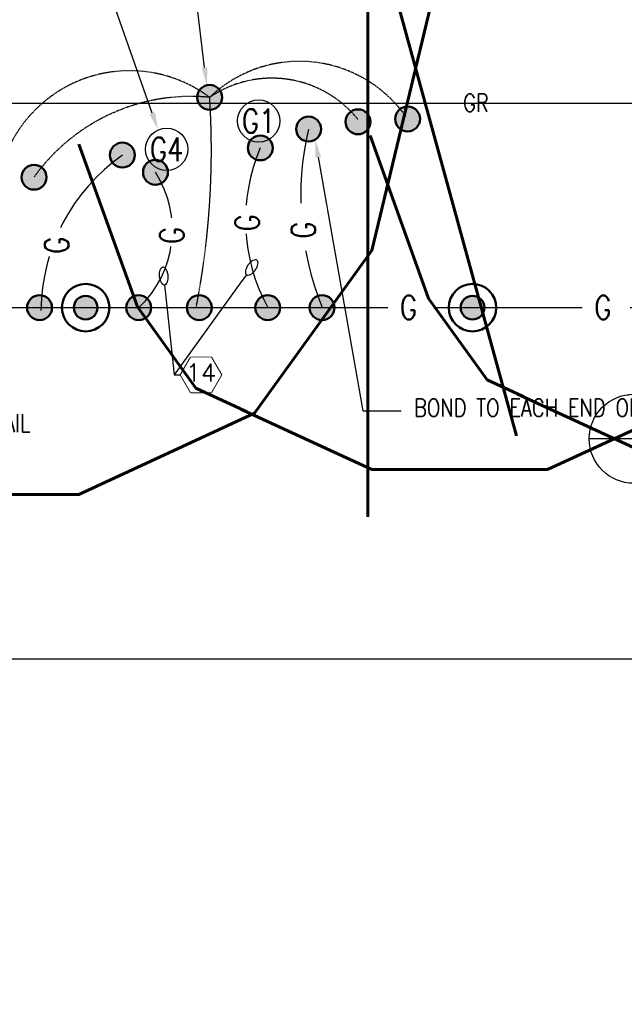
# Model space of a CAD drawing. Header units: inches. Extents: x -16841 to 13728, y -1306 to 1884.
# Tile 13 of 37: x 65 to 473, y -1306 to -642. Entities that reach past the tile are written whole.
import ezdxf
from ezdxf import colors
from ezdxf.entities.mleader import LeaderData, LeaderLine
from ezdxf.enums import TextEntityAlignment as Align
from ezdxf.math import Vec2, Vec3

# ---------------------------------------------------------------- set-up
doc = ezdxf.new("R2010")
doc.units = ezdxf.units.IN
doc.header["$MEASUREMENT"] = 0
doc.set_wipeout_variables(frame=1)
doc.linetypes.add('CENTER2', pattern=[1.125, 0.75, -0.125, 0.125, -0.125])
for name, color, linetype, lineweight in [('E-ANNO-KEYN', 2, 'Continuous', 25), ('E-ANNO-SYMB', 2, 'Continuous', 25), ('E-ANNO-TEXT', 2, 'Continuous', 25), ('E-GRND-CIRC', 4, 'Continuous', 50), ('E-GRND-PLST', 4, 'CENTER2', 50), ('G-ANNO-SYMB', 2, 'Continuous', 25), ('G-Bgrd-Std-Scrn', 8, 'Continuous', 35)]:
    doc.layers.add(name, color=color, linetype=linetype, lineweight=lineweight)
doc.styles.add('Annotative', font='romans.shx', dxfattribs={"width": 0.8, "height": 0.125})
doc.styles.get("Standard").update_dxf_attribs({"font": 'romans.shx', "width": 0.8})

# ---------------------------------------------------------------- blocks, each defined once
blk = doc.blocks.new('GNDROD')
h = blk.add_hatch(color=256)
edge = h.paths.add_edge_path()
edge.add_arc((0, 0), 0.0625, 0, 360)
for radius in [0.125, 0.0625]:
    blk.add_circle((0, 0), radius)
blk = doc.blocks.new('CONDDN')
h = blk.add_hatch(color=256)
edge = h.paths.add_edge_path()
edge.add_arc((0, 0), 0.0622, 0, 360)
blk.add_circle((0, 0), 0.0622)
blk = doc.blocks.new('_DetailCallout')
at = {"transparency": 16777216}
blk.add_line((0.3125, 0), (-0.3125, 0), dxfattribs=at)
blk.add_circle((0, 0), 0.3125, dxfattribs=at)
at = {"layer": 'E-ANNO-SYMB', "transparency": 16777216, "style": 'Annotative', "width": 0.8}
for tag, p in [('SHEETNUMBER', (0, -0.1562)), ('VIEWNUMBER', (0, 0.0208))]:
    blk.add_attdef(tag, text='', height=12, dxfattribs=at).set_placement(p, align=Align.CENTER)
blk = doc.blocks.new('GROUND REEL')
at = {"layer": 'E-GRND-CIRC', "lineweight": -3}
blk.add_circle((0, 0), 14.28, dxfattribs=at)
at = {"layer": 'E-GRND-CIRC', "lineweight": -3, "style": 'Annotative', "width": 0.8}
blk.add_attdef('G1', text='', height=16, dxfattribs=at).set_placement((0, 0), align=Align.MIDDLE_CENTER)
blk = doc.blocks.new('*U13')
at = {"linetype": 'Continuous', "lineweight": -3}
blk.add_line((0.3125, 0), (23.8577, 0), dxfattribs=at)
at = {"linetype": 'Continuous', "lineweight": -3, "style": 'Annotative', "width": 0.8}
blk.add_attdef('X#', text='', height=0.125, dxfattribs=at).set_placement((0, 0.0469), align=Align.BOTTOM_CENTER)
blk.add_attdef('X-###', text='', height=0.125, dxfattribs=at).set_placement((0, -0.0469), align=Align.TOP_CENTER)
blk = doc.blocks.new('_TagHexagon')
at = {"color": 0, "linetype": 'ByBlock', "transparency": 16777216}
blk.add_lwpolyline([(-0.1443, 0), (-0.0722, 0.125), (0.0722, 0.125), (0.1443, 0), (0.0722, -0.125), (-0.0722, -0.125)], close=True, dxfattribs=at)
at = {"transparency": 16777216}
blk.add_wipeout([(-0.071, 0.123), (0.071, 0.123), (0.1421, 0), (0.071, -0.123), (-0.071, -0.123), (-0.1421, 0)], dxfattribs=at)
at = {"color": 0, "transparency": 16777216, "style": 'Annotative'}
blk.add_attdef('TAGNUMBER', text='', height=0.125, dxfattribs=at).set_placement((0, -0.0469), align=Align.CENTER)
blk = doc.blocks.new('Loop_2')
at = {"color": 1}
blk.add_line((-0.5, 0), (-1, 0), dxfattribs=at)
blk.add_lwpolyline([(0, 0.249, 0.050817), (-0.202, 0.228, 0.064661), (-0.354, 0.176, 0.10407), (-0.47, 0.084, 0.175425), (-0.5, 0, 0.175425), (-0.47, -0.084, 0.10407), (-0.354, -0.176, 0.064661), (-0.202, -0.228, 0.050817), (0, -0.249, 0.050817), (0.202, -0.228, 0.064661), (0.354, -0.176, 0.10407), (0.47, -0.084, 0.175425), (0.5, 0, 0.175425), (0.47, 0.084, 0.10407), (0.354, 0.176, 0.064661), (0.202, 0.228, 0.050817)], format="xyb", close=True, dxfattribs=at)

msp = doc.modelspace()

# ---------------------------------------------------------------- linework, layer by layer
at = {"layer": 'E-GRND-CIRC', "lineweight": -3}
msp.add_lwpolyline([(-690.3421, -836), (690.3734, -836), (690.3734, 36), (-690.3421, 36)], close=True, dxfattribs=at)
for centre, radius, start, end in [((209.3242, -839.1553), 129.8313, 125.2291699, 179.4407734), ((96.411, -783.5744), 71.737, 313.0462642, 32.8357031)]:
    msp.add_arc(centre, radius, start, end, dxfattribs=at)
at = {"layer": 'E-GRND-PLST', "lineweight": -3, "ltscale": 0.5}
msp.add_arc((-358.7947, -729.8629), 553.1591, 348.9378003, 3.6989204, dxfattribs=at)

# ---------------------------------------------------------------- block references
at = {"layer": 'E-GRND-CIRC', "lineweight": -3}
for name, p, xscale, yscale, zscale, rotation in [('CONDDN', (193.2121, -694.1766), -135, 135, 135, 270), ('CONDDN', (259.8586, -715.584), -135, 135, 135, 270), ('CONDDN', (134.4312, -733.1024), -135, 135, 135, 270), ('CONDDN', (156.6865, -744.6763), 135.0000000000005, 135.0000000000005, 135.0000000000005, 90), ('CONDDN', (74.8511, -748.0349), -135, 135, 135, 270), ('GNDROD', (109.6579, -836), 128, 128, 128, 270), ('GNDROD', (370.3734, -836), 128, 128, 128, 270)]:
    msp.add_blockref(name, p, dxfattribs=dict(at, xscale=xscale, yscale=yscale, zscale=zscale, rotation=rotation))
msp.add_blockref('GROUND REEL', (164.2362, -729.196), dxfattribs=at).add_auto_attribs({'G1': 'G4'})
at = {"layer": 'E-GRND-CIRC', "lineweight": -3, "xscale": -135, "yscale": 135, "zscale": 135}
msp.add_blockref('CONDDN', (227.3518, -728.2596), dxfattribs=at)
at = {"layer": 'G-ANNO-SYMB', "lineweight": -3, "xscale": 96, "yscale": 96, "zscale": 96}
msp.add_blockref('*U13', (-1156.8419, -1072.8811), dxfattribs=at)

# ---------------------------------------------------------------- next in the draw order: leaders
at = {"layer": 'E-ANNO-TEXT', "lineweight": -3}
ml = msp.add_multileader_mtext('Standard', dxfattribs=at)
ml.set_content('WALL MOUNTED \\PORDNANCE \\PGROUND BUS BAR \\PRE: A2/E-503', color=256, style='Annotative')
ml.set_leader_properties(color=1)
ml.build(insert=Vec2(0, 0))
ml.multileader.update_dxf_attribs({"text_right_attachment_type": 3, "dogleg_length": 0.0892, "arrow_head_size": 12, "scale": 96})
ctx = ml.context
ctx.base_point, ctx.scale, ctx.char_height, ctx.arrow_head_size, ctx.landing_gap_size, ctx.plane_origin = Vec3(349.3044, -462.6446), 96, 12, 12, 8.64, Vec3(385.5571, -685.4428)
ctx.right_attachment, ctx.text_align_type = 3, 2
notes = []
notes.append((ctx, [(1, (1, 1, 0), (506.8007, -524.9303), (-1, 0), 8.5591, [(1, [(562.2143, -669.7655)], 0, [])])]))
ctx.mtext.insert, ctx.mtext.alignment, ctx.mtext.flow_direction = Vec3(489.6015, -454.6446), 3, 5
ctx.mtext.has_bg_fill, ctx.mtext.bg_color, ctx.mtext.bg_scale_factor, ctx.mtext.bg_transparency, ctx.mtext.use_window_bg_color = 1, -1073741824, 1.2, 0, 1
at = {"layer": 'E-GRND-CIRC', "lineweight": -3}
ml = msp.add_multileader_mtext('Standard', dxfattribs=at)
ml.set_content('G', color=256, style='Annotative')
ml.set_leader_properties(color=1)
ml.build(insert=Vec2(0, 0))
ml.multileader.update_dxf_attribs({"leader_type": 0, "text_right_attachment_type": 3, "dogleg_length": 0.36, "arrow_head_size": 16, "scale": 128})
ctx = ml.context
ctx.base_point, ctx.scale, ctx.char_height, ctx.arrow_head_size, ctx.landing_gap_size, ctx.plane_origin = Vec3(309.4371, -835.8977), 128, 16, 16, 12, Vec3(430.2973, -831.1583)
ctx.right_attachment = 3
notes.append((ctx, [(1, (1, 1, 0), (276.1996, -835.8977), (1, 0), 33.2374, [(1, [(247.5225, -882.9276)], 0, [])])]))
ctx.mtext.insert, ctx.mtext.flow_direction = Vec3(321.4371, -827.8977), 5
ctx.mtext.has_bg_fill, ctx.mtext.bg_color, ctx.mtext.bg_scale_factor, ctx.mtext.bg_transparency, ctx.mtext.use_window_bg_color = 1, -1027028792, 1.5, 0, 1
ml = msp.add_multileader_mtext('Standard', dxfattribs=at)
ml.set_content('G', color=256, style='Annotative')
ml.set_leader_properties(color=1)
ml.build(insert=Vec2(0, 0))
ml.multileader.update_dxf_attribs({"leader_type": 0, "text_right_attachment_type": 3, "dogleg_length": 0.36, "arrow_head_size": 16, "scale": 128})
ctx = ml.context
ctx.base_point, ctx.scale, ctx.char_height, ctx.arrow_head_size, ctx.landing_gap_size, ctx.plane_origin = Vec3(440.4653, -835.8977), 128, 16, 16, 12, Vec3(561.3255, -831.1583)
ctx.right_attachment = 3
notes.append((ctx, [(1, (1, 1, 0), (407.2278, -835.8977), (1, 0), 33.2374, [(1, [(378.5507, -882.9276)], 0, [])])]))
ctx.mtext.insert, ctx.mtext.flow_direction = Vec3(452.4653, -827.8977), 5
ctx.mtext.has_bg_fill, ctx.mtext.bg_color, ctx.mtext.bg_scale_factor, ctx.mtext.bg_transparency, ctx.mtext.use_window_bg_color = 1, -1027028792, 1.5, 0, 1
at = {"layer": 'G-Bgrd-Std-Scrn', "lineweight": -3}
ml = msp.add_multileader_mtext('Standard', dxfattribs=at)
ml.set_content('GR', color=256, style='Annotative')
ml.set_leader_properties(color=256)
ml.build(insert=Vec2(0, 0))
ml.multileader.update_dxf_attribs({"leader_type": 0, "text_right_attachment_type": 3, "dogleg_length": 0.36, "arrow_head_size": 12})
ctx = ml.context
ctx.base_point, ctx.char_height, ctx.arrow_head_size, ctx.landing_gap_size, ctx.plane_origin = Vec3(355.0068, -697.8977), 12, 12, 9, Vec3(484.1763, -699.1583)
ctx.right_attachment = 3
notes.append((ctx, [(1, (1, 1, 0), (330.0787, -697.8977), (1, 0), 24.9281, [(1, [(301.4016, -750.9276)], 0, [])])]))
ctx.mtext.insert, ctx.mtext.flow_direction = Vec3(364.0068, -691.8977), 5
ctx.mtext.has_bg_fill, ctx.mtext.bg_color, ctx.mtext.bg_scale_factor, ctx.mtext.bg_transparency, ctx.mtext.use_window_bg_color = 1, -1027028792, 1.5, 0, 1
for ctx, leaders in notes:
    for number, flags, end, landing, length, lines in leaders:
        leader = LeaderData()
        leader.index, (leader.has_last_leader_line, leader.has_dogleg_vector, leader.attachment_direction) = number, flags
        leader.last_leader_point, leader.dogleg_vector, leader.dogleg_length = Vec3(end), Vec3(landing), length
        for number, points, colour, breaks in lines:
            line = LeaderLine()
            line.index, line.vertices, line.color, line.breaks = number, Vec3.list(points), colors.encode_raw_color(colour), breaks
            leader.lines.append(line)
        ctx.leaders.append(leader)

# ---------------------------------------------------------------- next in the draw order: block references
at = {"layer": 'E-GRND-CIRC', "lineweight": -3, "xscale": -135, "yscale": 135, "zscale": 135}
for p in [(293.1768, -710.6723), (326.5847, -708.7609)]:
    msp.add_blockref('CONDDN', p, dxfattribs=at)

# ---------------------------------------------------------------- next in the draw order: leaders
at = {"layer": 'E-ANNO-TEXT', "lineweight": -3}
ml = msp.add_multileader_mtext('Standard', dxfattribs=at)
ml.set_content('BOND TO BLAST POWER \\PREEL (TYP)', color=256, style='Annotative')
ml.set_leader_properties(color=1)
ml.build(insert=Vec2(0, 0))
ml.multileader.update_dxf_attribs({"text_right_attachment_type": 3, "dogleg_length": 0.269, "arrow_head_size": 12, "scale": 96})
ctx = ml.context
ctx.base_point, ctx.scale, ctx.char_height, ctx.arrow_head_size, ctx.landing_gap_size, ctx.plane_origin = Vec3(395.2002, -581.5665), 96, 12, 12, 8.64, Vec3(451.5125, -801.5502)
ctx.right_attachment, ctx.text_align_type = 3, 2
notes = []
notes.append((ctx, [(1, (1, 1, 0), (518.4108, -623.8522), (-1, 0), 8.5591, [(0, [(557.9329, -694.2522)], 0, [])])]))
ctx.mtext.insert, ctx.mtext.width, ctx.mtext.alignment, ctx.mtext.flow_direction = Vec3(501.2117, -573.5665), 110.669597, 3, 5
ctx.mtext.has_bg_fill, ctx.mtext.bg_color, ctx.mtext.bg_scale_factor, ctx.mtext.bg_transparency, ctx.mtext.use_window_bg_color = 1, -1073741824, 1.2, 0, 1
ml = msp.add_multileader_mtext('Standard', dxfattribs=at)
ml.set_content('BOND TO EACH MIDDLE OF DOOR RAIL\\P(TYP)', color=256, style='Annotative')
ml.set_leader_properties(color=1)
ml.build(insert=Vec2(0, 0))
ml.multileader.update_dxf_attribs({"text_right_attachment_type": 3, "dogleg_length": 0.269, "arrow_head_size": 12, "scale": 96})
ctx = ml.context
ctx.base_point, ctx.scale, ctx.char_height, ctx.arrow_head_size, ctx.landing_gap_size, ctx.plane_origin = Vec3(-183.1089, -915.8905), 96, 12, 12, 8.64, Vec3(-267.81, -1039.7617)
ctx.right_attachment = 3
notes.append((ctx, [(0, (1, 1, 0), (-193.9516, -915.8905), (1, 0), 10.8427, [(0, [(-185.219, -844.2375)], 0, [])])]))
ctx.mtext.insert, ctx.mtext.width, ctx.mtext.flow_direction = Vec3(-174.4689, -907.8905), 105.77476, 5
ctx.mtext.has_bg_fill, ctx.mtext.bg_color, ctx.mtext.bg_scale_factor, ctx.mtext.bg_transparency, ctx.mtext.use_window_bg_color = 1, -1073741824, 1.2, 0, 1
for ctx, leaders in notes:
    for number, flags, end, landing, length, lines in leaders:
        leader = LeaderData()
        leader.index, (leader.has_last_leader_line, leader.has_dogleg_vector, leader.attachment_direction) = number, flags
        leader.last_leader_point, leader.dogleg_vector, leader.dogleg_length = Vec3(end), Vec3(landing), length
        for number, points, colour, breaks in lines:
            line = LeaderLine()
            line.index, line.vertices, line.color, line.breaks = number, Vec3.list(points), colors.encode_raw_color(colour), breaks
            leader.lines.append(line)
        ctx.leaders.append(leader)

# ---------------------------------------------------------------- next in the draw order: linework, layer by layer
at = {"layer": 'E-GRND-PLST', "lineweight": -3, "ltscale": 0.5}
for centre, radius, start, end in [((253.7609, -757.5006), 87.6132, 35.2034213, 133.7165975), ((139.2802, -766.1573), 89.9437, 53.1574065, 158.6045001), ((235.1243, -755.7426), 74.4782, 38.7892044, 124.2457858), ((180.6462, -823.5968), 130.0287, 84.4543105, 144.4519857)]:
    msp.add_arc(centre, radius, start, end, dxfattribs=at)

# ---------------------------------------------------------------- next in the draw order: block references
at = {"layer": 'E-GRND-CIRC', "lineweight": -3}
msp.add_blockref('GROUND REEL', (226.2399, -710.1264), dxfattribs=at).add_auto_attribs({'G1': 'G1'})
at = {"layer": 'E-GRND-CIRC', "lineweight": -3, "yscale": 135, "zscale": 135}
for p, xscale in [((78.5508, -836), 135), ((145.3779, -836), -135), ((186.1754, -836), 135)]:
    msp.add_blockref('CONDDN', p, dxfattribs=dict(at, xscale=xscale))

# ---------------------------------------------------------------- next in the draw order: leaders
at = {"layer": 'E-ANNO-SYMB', "lineweight": -3}
ml = msp.add_multileader_block('Standard', dxfattribs=at)
ml.set_content('_DetailCallout', color=256, scale=96)
ml.set_attribute('VIEWNUMBER', 'C1', width=0)
ml.set_attribute('SHEETNUMBER', 'E-508', width=0)
ml.set_leader_properties(color=1, linetype='ByLayer', lineweight=-1)
ml.build(insert=Vec2(0, 0))
ml.multileader.update_dxf_attribs({"text_right_attachment_type": 6, "dogleg_length": 0.09, "arrow_head_size": 12, "scale": 96})
ctx = ml.context
ctx.base_point, ctx.scale, ctx.char_height, ctx.arrow_head_size, ctx.landing_gap_size, ctx.plane_origin = Vec3(11.1137, -384.1739), 96, 17.28, 12, 8.64, Vec3(118.8546, -441.5656)
ctx.right_attachment = 6
notes = []
notes.append((ctx, [(1, (1, 1, 0), (154.8827, -384.1739), (-1, 0), 90.009, [(0, [(191.2692, -686.0008)], 0, [])])]))
ctx.block.insert = Vec3(37.9937, -384.1739)
for ctx, leaders in notes:
    for number, flags, end, landing, length, lines in leaders:
        leader = LeaderData()
        leader.index, (leader.has_last_leader_line, leader.has_dogleg_vector, leader.attachment_direction) = number, flags
        leader.last_leader_point, leader.dogleg_vector, leader.dogleg_length = Vec3(end), Vec3(landing), length
        for number, points, colour, breaks in lines:
            line = LeaderLine()
            line.index, line.vertices, line.color, line.breaks = number, Vec3.list(points), colors.encode_raw_color(colour), breaks
            leader.lines.append(line)
        ctx.leaders.append(leader)

# ---------------------------------------------------------------- next in the draw order: leaders
at = {"layer": 'E-GRND-CIRC', "lineweight": -3}
ml = msp.add_multileader_mtext('Standard', dxfattribs=at)
ml.set_content('G', color=256, style='Annotative')
ml.set_leader_properties(color=1)
ml.build(insert=Vec2(0, 0))
ml.multileader.update_dxf_attribs({"leader_type": 0, "text_right_attachment_type": 3, "dogleg_length": 0.36, "arrow_head_size": 16, "scale": 128})
ctx = ml.context
ctx.base_point, ctx.scale, ctx.char_height, ctx.arrow_head_size, ctx.landing_gap_size, ctx.plane_origin, ctx.plane_x_axis, ctx.plane_y_axis = Vec3(167.7359, -805.1456), 128, 16, 16, 12, Vec3(168.9965, -684.2853), Vec3(0, 1), Vec3(-1, 0)
ctx.right_attachment = 3
notes = []
notes.append((ctx, [(1, (1, 1, 0), (167.7359, -838.383), (0, 1), 33.2374, [(1, [(220.7658, -867.0601)], 0, [])])]))
ctx.mtext.insert, ctx.mtext.text_direction, ctx.mtext.rotation, ctx.mtext.flow_direction = Vec3(159.7359, -793.1456), Vec3(0, 1), 1.57079633, 5
ctx.mtext.has_bg_fill, ctx.mtext.bg_color, ctx.mtext.bg_scale_factor, ctx.mtext.bg_transparency, ctx.mtext.use_window_bg_color = 1, -1073741824, 1.1, 0, 1
for ctx, leaders in notes:
    for number, flags, end, landing, length, lines in leaders:
        leader = LeaderData()
        leader.index, (leader.has_last_leader_line, leader.has_dogleg_vector, leader.attachment_direction) = number, flags
        leader.last_leader_point, leader.dogleg_vector, leader.dogleg_length = Vec3(end), Vec3(landing), length
        for number, points, colour, breaks in lines:
            line = LeaderLine()
            line.index, line.vertices, line.color, line.breaks = number, Vec3.list(points), colors.encode_raw_color(colour), breaks
            leader.lines.append(line)
        ctx.leaders.append(leader)

# ---------------------------------------------------------------- next in the draw order: linework, layer by layer
msp.add_arc((340.9476, -776.9472), 123.59, 156.7998624, 208.5426162, dxfattribs=at)

# ---------------------------------------------------------------- next in the draw order: block references
at = {"layer": 'E-GRND-CIRC', "lineweight": -3, "xscale": 135, "yscale": 135, "zscale": 135}
msp.add_blockref('CONDDN', (232.3785, -836), dxfattribs=at)

# ---------------------------------------------------------------- next in the draw order: leaders
at = {"layer": 'E-GRND-CIRC', "lineweight": -3}
ml = msp.add_multileader_mtext('Standard', dxfattribs=at)
ml.set_content('G', color=256, style='Annotative')
ml.set_leader_properties(color=1)
ml.build(insert=Vec2(0, 0))
ml.multileader.update_dxf_attribs({"leader_type": 0, "text_right_attachment_type": 3, "dogleg_length": 0.36, "arrow_head_size": 16, "scale": 128})
ctx = ml.context
ctx.base_point, ctx.scale, ctx.char_height, ctx.arrow_head_size, ctx.landing_gap_size, ctx.plane_origin, ctx.plane_x_axis, ctx.plane_y_axis = Vec3(218.5084, -796.6088), 128, 16, 16, 12, Vec3(207.6938, -676.1959), Vec3(0, 1), Vec3(-1, 0)
ctx.right_attachment = 3
notes = []
notes.append((ctx, [(1, (1, 1, 0), (218.5084, -829.8462), (0, 1), 33.2374, [(1, [(276.3152, -853.3337)], 0, [])])]))
ctx.mtext.insert, ctx.mtext.text_direction, ctx.mtext.rotation, ctx.mtext.flow_direction = Vec3(210.5084, -784.6088), Vec3(0, 1), 1.57079633, 5
ctx.mtext.has_bg_fill, ctx.mtext.bg_color, ctx.mtext.bg_scale_factor, ctx.mtext.bg_transparency, ctx.mtext.use_window_bg_color = 1, -1073741824, 1.1, 0, 1
for ctx, leaders in notes:
    for number, flags, end, landing, length, lines in leaders:
        leader = LeaderData()
        leader.index, (leader.has_last_leader_line, leader.has_dogleg_vector, leader.attachment_direction) = number, flags
        leader.last_leader_point, leader.dogleg_vector, leader.dogleg_length = Vec3(end), Vec3(landing), length
        for number, points, colour, breaks in lines:
            line = LeaderLine()
            line.index, line.vertices, line.color, line.breaks = number, Vec3.list(points), colors.encode_raw_color(colour), breaks
            leader.lines.append(line)
        ctx.leaders.append(leader)

# ---------------------------------------------------------------- next in the draw order: linework, layer by layer
msp.add_arc((454.9223, -761.3569), 200.3622, 166.7941307, 201.872402, dxfattribs=at)

# ---------------------------------------------------------------- next in the draw order: block references
at = {"layer": 'E-GRND-CIRC', "lineweight": -3, "xscale": 135, "yscale": 135, "zscale": 135}
msp.add_blockref('CONDDN', (268.983, -836), dxfattribs=at)

# ---------------------------------------------------------------- next in the draw order: leaders
at = {"layer": 'E-ANNO-KEYN', "lineweight": -3}
ml = msp.add_multileader_block('Standard', dxfattribs=at)
ml.set_content('_TagHexagon', color=256, scale=96)
ml.set_attribute('TAGNUMBER', '14', width=0)
ml.set_leader_properties(color=1)
ml.set_arrow_properties(name='Loop_2')
ml.build(insert=Vec2(0, 0))
ml.multileader.update_dxf_attribs({"text_right_attachment_type": 6, "dogleg_length": 0.36, "arrow_head_size": 12, "scale": 96})
ctx = ml.context
ctx.base_point, ctx.scale, ctx.char_height, ctx.arrow_head_size, ctx.landing_gap_size, ctx.plane_origin = Vec3(168.8868, -881.3946), 96, 0.135, 12, 0.0675, Vec3(331.1966, -779.7506)
ctx.right_attachment = 6
notes = []
notes.append((ctx, [(1, (1, 1, 0), (169.2282, -881.3946), (1, 0), 4.2774, [(1, [(221.5637, -808.9155)], 0, []), (0, [(162.2458, -814.6663)], 0, [])])]))
ctx.block.insert = Vec3(187.362, -881.3946)
at = {"layer": 'E-ANNO-SYMB', "lineweight": -3}
ml = msp.add_multileader_block('Standard', dxfattribs=at)
ml.set_content('_DetailCallout', color=256, scale=96)
ml.set_attribute('VIEWNUMBER', 'C1', width=0)
ml.set_attribute('SHEETNUMBER', 'E-511', width=0)
ml.set_leader_properties(color=1, linetype='ByLayer', lineweight=-1)
ml.build(insert=Vec2(0, 0))
ml.multileader.update_dxf_attribs({"text_right_attachment_type": 6, "dogleg_length": 0.09, "arrow_head_size": 12, "scale": 96})
ctx = ml.context
ctx.base_point, ctx.scale, ctx.char_height, ctx.arrow_head_size, ctx.landing_gap_size, ctx.plane_origin = Vec3(-333.8483, -508.8378), 96, 17.28, 12, 8.64, Vec3(-164.5868, -566.2294)
ctx.right_attachment = 6
notes.append((ctx, [(0, (0, 0, 0), (0, 0), (1, 0), 1, [])]))
ctx.block.insert = Vec3(-298.0083, -508.8378)
ml = msp.add_multileader_block('Standard', dxfattribs=at)
ml.set_content('_DetailCallout', color=256, scale=96)
ml.set_attribute('VIEWNUMBER', 'A3', width=0)
ml.set_attribute('SHEETNUMBER', 'E-504', width=0)
ml.set_leader_properties(color=1, linetype='ByLayer', lineweight=-1)
ml.build(insert=Vec2(0, 0))
ml.multileader.update_dxf_attribs({"text_right_attachment_type": 6, "dogleg_length": 0.09, "arrow_head_size": 12, "scale": 96})
ctx = ml.context
ctx.base_point, ctx.scale, ctx.char_height, ctx.arrow_head_size, ctx.landing_gap_size, ctx.plane_origin = Vec3(-1187.1463, -940.5392), 96, 17.28, 12, 8.64, Vec3(-1017.8849, -908.7977)
ctx.right_attachment = 6
notes.append((ctx, [(0, (0, 0, 0), (0, 0), (1, 0), 1, [])]))
ctx.block.insert = Vec3(-1151.3063, -940.5392)
ml = msp.add_multileader_block('Standard', dxfattribs=at)
ml.set_content('_DetailCallout', color=256, scale=96)
ml.set_attribute('VIEWNUMBER', 'C3', width=0)
ml.set_attribute('SHEETNUMBER', 'E-504', width=0)
ml.set_leader_properties(color=1, linetype='ByLayer', lineweight=-1)
ml.build(insert=Vec2(0, 0))
ml.multileader.update_dxf_attribs({"text_right_attachment_type": 6, "dogleg_length": 0.09, "arrow_head_size": 12, "scale": 96})
ctx = ml.context
ctx.base_point, ctx.scale, ctx.char_height, ctx.arrow_head_size, ctx.landing_gap_size, ctx.plane_origin = Vec3(-69.0912, -947.0702), 96, 17.28, 12, 8.64, Vec3(100.1702, -1004.4619)
ctx.right_attachment = 6
notes.append((ctx, [(0, (0, 0, 0), (0, 0), (1, 0), 1, [])]))
ctx.block.insert = Vec3(-33.2512, -947.0702)
ml = msp.add_multileader_block('Standard', dxfattribs=at)
ml.set_content('_DetailCallout', color=256, scale=96)
ml.set_attribute('VIEWNUMBER', 'C1', width=0)
ml.set_attribute('SHEETNUMBER', 'E-511', width=0)
ml.set_leader_properties(color=1, linetype='ByLayer', lineweight=-1)
ml.build(insert=Vec2(0, 0))
ml.multileader.update_dxf_attribs({"text_right_attachment_type": 6, "dogleg_length": 0.09, "arrow_head_size": 12, "scale": 96})
ctx = ml.context
ctx.base_point, ctx.scale, ctx.char_height, ctx.arrow_head_size, ctx.landing_gap_size, ctx.plane_origin = Vec3(-664.273, -962.1579), 96, 17.28, 12, 8.64, Vec3(-492.0116, -1041.0495)
ctx.right_attachment = 6
notes.append((ctx, [(0, (0, 0, 0), (0, 0), (1, 0), 1, [])]))
ctx.block.insert = Vec3(-628.433, -962.1579)
for ctx, leaders in notes:
    for number, flags, end, landing, length, lines in leaders:
        leader = LeaderData()
        leader.index, (leader.has_last_leader_line, leader.has_dogleg_vector, leader.attachment_direction) = number, flags
        leader.last_leader_point, leader.dogleg_vector, leader.dogleg_length = Vec3(end), Vec3(landing), length
        for number, points, colour, breaks in lines:
            line = LeaderLine()
            line.index, line.vertices, line.color, line.breaks = number, Vec3.list(points), colors.encode_raw_color(colour), breaks
            leader.lines.append(line)
        ctx.leaders.append(leader)

# ---------------------------------------------------------------- next in the draw order: leaders
at = {"layer": 'E-GRND-CIRC', "lineweight": -3}
ml = msp.add_multileader_mtext('Standard', dxfattribs=at)
ml.set_content('G', color=256, style='Annotative')
ml.set_leader_properties(color=1)
ml.build(insert=Vec2(0, 0))
ml.multileader.update_dxf_attribs({"leader_type": 0, "text_right_attachment_type": 3, "dogleg_length": 0.36, "arrow_head_size": 16, "scale": 128})
ctx = ml.context
ctx.base_point, ctx.scale, ctx.char_height, ctx.arrow_head_size, ctx.landing_gap_size, ctx.plane_origin, ctx.plane_x_axis, ctx.plane_y_axis = Vec3(256.3097, -801.5568), 128, 16, 16, 12, Vec3(257.5704, -680.6966), Vec3(0, 1), Vec3(-1, 0)
ctx.right_attachment = 3
notes = []
notes.append((ctx, [(1, (1, 1, 0), (256.3097, -834.7943), (0, 1), 33.2374, [(1, [(309.3396, -863.4714)], 0, [])])]))
ctx.mtext.insert, ctx.mtext.text_direction, ctx.mtext.rotation, ctx.mtext.flow_direction = Vec3(248.3097, -789.5568), Vec3(0, 1), 1.57079633, 5
ctx.mtext.has_bg_fill, ctx.mtext.bg_color, ctx.mtext.bg_scale_factor, ctx.mtext.bg_transparency, ctx.mtext.use_window_bg_color = 1, -1027028792, 1.5, 0, 1
ml = msp.add_multileader_mtext('Standard', dxfattribs=at)
ml.set_content('G', color=256, style='Annotative')
ml.set_leader_properties(color=1)
ml.build(insert=Vec2(0, 0))
ml.multileader.update_dxf_attribs({"leader_type": 0, "text_right_attachment_type": 3, "dogleg_length": 0.2597, "arrow_head_size": 16, "scale": 128})
ctx = ml.context
ctx.base_point, ctx.scale, ctx.char_height, ctx.arrow_head_size, ctx.landing_gap_size, ctx.plane_origin, ctx.plane_x_axis, ctx.plane_y_axis = Vec3(90.1489, -811.738), 128, 16, 16, 12, Vec3(75.1599, -691.8042), Vec3(0, 1), Vec3(-1, 0)
ctx.right_attachment = 3
notes.append((ctx, [(1, (1, 1, 0), (90.1489, -844.9754), (0, 1), 33.2374, [(1, [(151.0165, -865.9663)], 0, [])])]))
ctx.mtext.insert, ctx.mtext.text_direction, ctx.mtext.rotation, ctx.mtext.flow_direction = Vec3(82.1489, -799.738), Vec3(0, 1), 1.57079633, 5
ctx.mtext.has_bg_fill, ctx.mtext.bg_color, ctx.mtext.bg_scale_factor, ctx.mtext.bg_transparency, ctx.mtext.use_window_bg_color = 1, -1073741824, 1.1, 0, 1
for ctx, leaders in notes:
    for number, flags, end, landing, length, lines in leaders:
        leader = LeaderData()
        leader.index, (leader.has_last_leader_line, leader.has_dogleg_vector, leader.attachment_direction) = number, flags
        leader.last_leader_point, leader.dogleg_vector, leader.dogleg_length = Vec3(end), Vec3(landing), length
        for number, points, colour, breaks in lines:
            line = LeaderLine()
            line.index, line.vertices, line.color, line.breaks = number, Vec3.list(points), colors.encode_raw_color(colour), breaks
            leader.lines.append(line)
        ctx.leaders.append(leader)

# ---------------------------------------------------------------- next in the draw order: leaders
at = {"layer": 'E-ANNO-KEYN', "lineweight": -3}
ml = msp.add_multileader_block('Standard', dxfattribs=at)
ml.set_content('_TagHexagon', color=256, scale=96)
ml.set_attribute('TAGNUMBER', '1', width=0)
ml.set_leader_properties(color=1, linetype='ByLayer', lineweight=-1)
ml.build(insert=Vec2(0, 0))
ml.multileader.update_dxf_attribs({"text_right_attachment_type": 3, "dogleg_length": 0.36, "arrow_head_size": 12, "scale": 96})
ctx = ml.context
ctx.base_point, ctx.scale, ctx.char_height, ctx.arrow_head_size, ctx.landing_gap_size, ctx.plane_origin = Vec3(739.1986, -954.9413), 96, 0.135, 12, 0.0675, Vec3(738.1732, -957.1456)
ctx.right_attachment = 3
notes = []
notes.append((ctx, [(0, (0, 0, 0), (0, 0), (1, 0), 1, [])]))
ctx.block.insert = Vec3(757.6738, -954.9413)
at = {"layer": 'E-ANNO-SYMB', "lineweight": -3}
ml = msp.add_multileader_block('Standard', dxfattribs=at)
ml.set_content('_DetailCallout', color=256, scale=96)
ml.set_attribute('VIEWNUMBER', 'A4', width=0)
ml.set_attribute('SHEETNUMBER', 'E-513', width=0)
ml.set_leader_properties(color=1, linetype='ByLayer', lineweight=-1)
ml.build(insert=Vec2(0, 0))
ml.multileader.update_dxf_attribs({"text_right_attachment_type": 6, "dogleg_length": 0.09, "arrow_head_size": 12, "scale": 96})
ctx = ml.context
ctx.base_point, ctx.scale, ctx.char_height, ctx.arrow_head_size, ctx.landing_gap_size, ctx.plane_origin = Vec3(333.6226, -599.8689), 96, 17.28, 12, 8.64, Vec3(502.8841, -657.2606)
ctx.right_attachment = 6
notes.append((ctx, [(0, (0, 0, 0), (0, 0), (1, 0), 1, [])]))
ctx.block.insert = Vec3(369.4626, -599.8689)
for ctx, leaders in notes:
    for number, flags, end, landing, length, lines in leaders:
        leader = LeaderData()
        leader.index, (leader.has_last_leader_line, leader.has_dogleg_vector, leader.attachment_direction) = number, flags
        leader.last_leader_point, leader.dogleg_vector, leader.dogleg_length = Vec3(end), Vec3(landing), length
        for number, points, colour, breaks in lines:
            line = LeaderLine()
            line.index, line.vertices, line.color, line.breaks = number, Vec3.list(points), colors.encode_raw_color(colour), breaks
            leader.lines.append(line)
        ctx.leaders.append(leader)

# ---------------------------------------------------------------- next in the draw order: leaders
at = {"layer": 'E-ANNO-TEXT', "lineweight": -3}
ml = msp.add_multileader_mtext('Standard', dxfattribs=at)
ml.set_content('BOND TO BLAST DOOR GROUND REEL\\P(TYP)', color=256, style='Annotative')
ml.set_leader_properties(color=1)
ml.build(insert=Vec2(0, 0))
ml.multileader.update_dxf_attribs({"text_right_attachment_type": 3, "dogleg_length": 0.0892, "arrow_head_size": 12, "scale": 96})
ctx = ml.context
ctx.base_point, ctx.scale, ctx.char_height, ctx.arrow_head_size, ctx.landing_gap_size, ctx.plane_origin = Vec3(-47.8074, -467.6138), 96, 12, 12, 8.64, Vec3(-149.4374, -549.1308)
ctx.right_attachment, ctx.text_align_type = 3, 2
notes = []
notes.append((ctx, [(1, (1, 1, 0), (92.9835, -529.8996), (-1, 0), 22.0252, [(0, [(158.4841, -716.1215)], 0, [])])]))
ctx.mtext.insert, ctx.mtext.width, ctx.mtext.alignment, ctx.mtext.flow_direction = Vec3(62.3183, -459.6138), 103.267082, 3, 5
ctx.mtext.has_bg_fill, ctx.mtext.bg_color, ctx.mtext.bg_scale_factor, ctx.mtext.bg_transparency, ctx.mtext.use_window_bg_color = 1, -1073741824, 1.2, 0, 1
for ctx, leaders in notes:
    for number, flags, end, landing, length, lines in leaders:
        leader = LeaderData()
        leader.index, (leader.has_last_leader_line, leader.has_dogleg_vector, leader.attachment_direction) = number, flags
        leader.last_leader_point, leader.dogleg_vector, leader.dogleg_length = Vec3(end), Vec3(landing), length
        for number, points, colour, breaks in lines:
            line = LeaderLine()
            line.index, line.vertices, line.color, line.breaks = number, Vec3.list(points), colors.encode_raw_color(colour), breaks
            leader.lines.append(line)
        ctx.leaders.append(leader)

# ---------------------------------------------------------------- next in the draw order: linework, layer by layer
at = {"layer": 'G-Bgrd-Std-Scrn', "lineweight": -3}
msp.add_line((-1087, -698), (1087.5, -698), dxfattribs=at)

# ---------------------------------------------------------------- next in the draw order: leaders
at = {"layer": 'E-ANNO-SYMB', "lineweight": -3}
ml = msp.add_multileader_block('Standard', dxfattribs=at)
ml.set_content('_DetailCallout', color=256, scale=96)
ml.set_attribute('VIEWNUMBER', 'A2', width=0)
ml.set_attribute('SHEETNUMBER', 'E-513', width=0)
ml.set_leader_properties(color=1, linetype='ByLayer', lineweight=-1)
ml.build(insert=Vec2(0, 0))
ml.multileader.update_dxf_attribs({"text_right_attachment_type": 6, "dogleg_length": 0.09, "arrow_head_size": 12, "scale": 96})
ctx = ml.context
ctx.base_point, ctx.scale, ctx.char_height, ctx.arrow_head_size, ctx.landing_gap_size, ctx.plane_origin = Vec3(-111.3748, -504.863), 96, 17.28, 12, 8.64, Vec3(57.8866, -562.2547)
ctx.right_attachment = 6
notes = []
notes.append((ctx, [(0, (0, 0, 0), (0, 0), (1, 0), 1, [])]))
ctx.block.insert = Vec3(-75.5348, -504.863)
for ctx, leaders in notes:
    for number, flags, end, landing, length, lines in leaders:
        leader = LeaderData()
        leader.index, (leader.has_last_leader_line, leader.has_dogleg_vector, leader.attachment_direction) = number, flags
        leader.last_leader_point, leader.dogleg_vector, leader.dogleg_length = Vec3(end), Vec3(landing), length
        for number, points, colour, breaks in lines:
            line = LeaderLine()
            line.index, line.vertices, line.color, line.breaks = number, Vec3.list(points), colors.encode_raw_color(colour), breaks
            leader.lines.append(line)
        ctx.leaders.append(leader)

# ---------------------------------------------------------------- next in the draw order: leaders
at = {"layer": 'E-ANNO-TEXT', "lineweight": -3}
ml = msp.add_multileader_mtext('Standard', dxfattribs=at)
ml.set_content('BOND TO EACH END OF DOOR RAIL (TYP)', color=256, style='Annotative')
ml.set_leader_properties(color=1)
ml.build(insert=Vec2(0, 0))
ml.multileader.update_dxf_attribs({"text_right_attachment_type": 3, "dogleg_length": 0.269, "arrow_head_size": 12, "scale": 96})
ctx = ml.context
ctx.base_point, ctx.scale, ctx.char_height, ctx.arrow_head_size, ctx.landing_gap_size, ctx.plane_origin = Vec3(322.3199, -905.5), 96, 12, 12, 8.64, Vec3(259.9526, -1115.8328)
ctx.right_attachment = 3
notes = []
notes.append((ctx, [(0, (1, 1, 0), (296.5, -905.5), (1, 0), 25.8199, [(0, [(264.3212, -722.6521)], 0, [])])]))
ctx.mtext.insert, ctx.mtext.width, ctx.mtext.flow_direction = Vec3(330.9599, -897.5), 131.964285, 5
ctx.mtext.has_bg_fill, ctx.mtext.bg_color, ctx.mtext.bg_scale_factor, ctx.mtext.bg_transparency, ctx.mtext.use_window_bg_color = 1, -1073741824, 1.2, 0, 1
for ctx, leaders in notes:
    for number, flags, end, landing, length, lines in leaders:
        leader = LeaderData()
        leader.index, (leader.has_last_leader_line, leader.has_dogleg_vector, leader.attachment_direction) = number, flags
        leader.last_leader_point, leader.dogleg_vector, leader.dogleg_length = Vec3(end), Vec3(landing), length
        for number, points, colour, breaks in lines:
            line = LeaderLine()
            line.index, line.vertices, line.color, line.breaks = number, Vec3.list(points), colors.encode_raw_color(colour), breaks
            leader.lines.append(line)
        ctx.leaders.append(leader)

# ---------------------------------------------------------------- next in the draw order: leaders
at = {"layer": 'E-ANNO-SYMB', "lineweight": -3}
ml = msp.add_multileader_block('Standard', dxfattribs=at)
ml.set_content('_DetailCallout', color=256, scale=96)
ml.set_attribute('VIEWNUMBER', 'A3', width=0)
ml.set_attribute('SHEETNUMBER', 'E-504', width=0)
ml.set_leader_properties(color=1, linetype='ByLayer', lineweight=-1)
ml.build(insert=Vec2(0, 0))
ml.multileader.update_dxf_attribs({"text_right_attachment_type": 6, "dogleg_length": 0.09, "arrow_head_size": 12, "scale": 96})
ctx = ml.context
ctx.base_point, ctx.scale, ctx.char_height, ctx.arrow_head_size, ctx.landing_gap_size, ctx.plane_origin = Vec3(443.1767, -924.4541), 96, 17.28, 12, 8.64, Vec3(612.4382, -981.8458)
ctx.right_attachment = 6
notes = []
notes.append((ctx, [(0, (0, 0, 0), (0, 0), (1, 0), 1, [])]))
ctx.block.insert = Vec3(479.0167, -924.4541)
for ctx, leaders in notes:
    for number, flags, end, landing, length, lines in leaders:
        leader = LeaderData()
        leader.index, (leader.has_last_leader_line, leader.has_dogleg_vector, leader.attachment_direction) = number, flags
        leader.last_leader_point, leader.dogleg_vector, leader.dogleg_length = Vec3(end), Vec3(landing), length
        for number, points, colour, breaks in lines:
            line = LeaderLine()
            line.index, line.vertices, line.color, line.breaks = number, Vec3.list(points), colors.encode_raw_color(colour), breaks
            leader.lines.append(line)
        ctx.leaders.append(leader)

doc.saveas('drawing.dxf')
